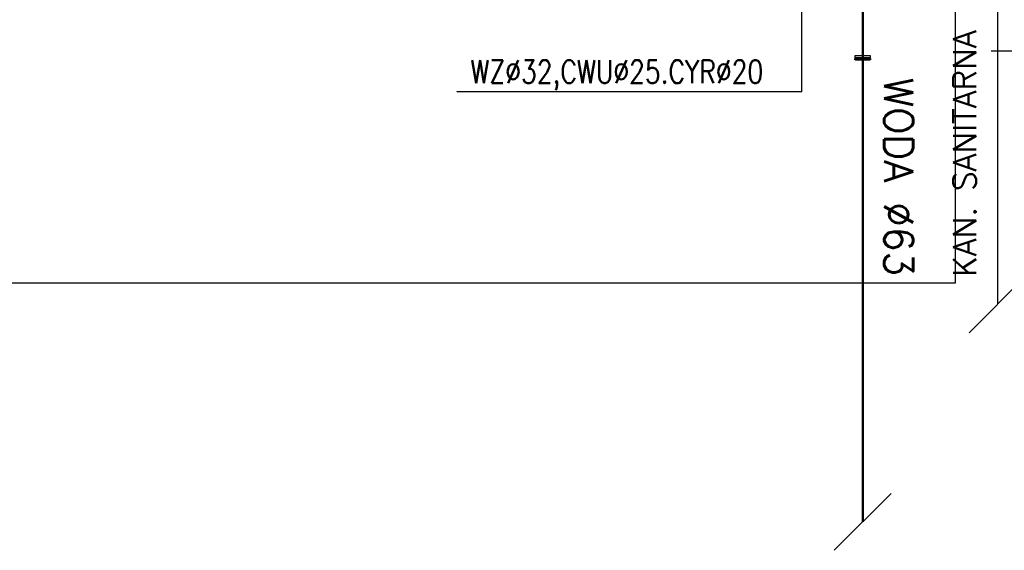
# Model space of a CAD drawing. Header units: millimetres. Extents: x 116 to 15750, y -6945 to 9999.
# Tile 100 of 150: x 3826 to 4340, y 694 to 970. Entities that reach past the tile are written whole.
import ezdxf

# ---------------------------------------------------------------- set-up
doc = ezdxf.new("R2010")
doc.units = ezdxf.units.MM
doc.linetypes.add('DASHED2', pattern=[0.375, 0.25, -0.125])
for name, color, linetype in [('I-WIDOK', 252, 'Continuous'), ('IS KAN_S_OPIS', 2, 'Continuous'), ('IS KAN_S_OPIS 1', 7, 'Continuous'), ('IS KAN_SAN_RURY', 1, 'Continuous'), ('IS opis woda', 7, 'DASHED2'), ('IS WODA opis', 2, 'Continuous')]:
    doc.layers.add(name, color=color, linetype=linetype)
doc.layers.add('IS w', color=5, linetype='Continuous', lineweight=50)
doc.styles.get("Standard").update_dxf_attribs({"font": 'simplex.shx'})
doc.styles.add('TECH', font='simplex.shx')

msp = doc.modelspace()

# ---------------------------------------------------------------- linework, layer by layer
at = {"layer": 'I-WIDOK'}
msp.add_lwpolyline([(3694.36, 833.16), (4314.42, 833.16), (4314.42, 982.02)], dxfattribs=at)
at = {"layer": 'IS KAN_S_OPIS'}
for p, q in [((4384.95, 953.97), (4333.03, 953.97)), ((4321.52, 807.08), (4351.14, 836.7))]:
    msp.add_line(p, q, dxfattribs=at)
at = {"layer": 'IS KAN_S_OPIS 1'}
for p, q in [((4270.03, 951.43), (4262.02, 951.43)), ((4262.02, 951.43), (4262.02, 950.59)), ((4262.02, 950.59), (4270.03, 950.59)), ((4262.02, 949.46), (4262.02, 950.17)), ((4262.02, 950.17), (4270.03, 950.17)), ((4270.03, 950.59), (4270.03, 951.43)), ((4270.03, 950.59), (4270.03, 950.59)), ((4270.03, 950.17), (4270.03, 949.46)), ((4270.03, 950.17), (4270.03, 950.17)), ((4270.03, 949.46), (4262.02, 949.46)), ((4262.3, 949.46), (4269.75, 949.46))]:
    msp.add_line(p, q, dxfattribs=at)
at = {"layer": 'IS KAN_SAN_RURY'}
msp.add_line((4336.33, 1025.02), (4336.33, 821.89), dxfattribs=at)
at = {"layer": 'IS opis woda'}
for q in [(4234.29, 1060.98), (4054.14, 932.71, 53.36)]:
    msp.add_line((4234.29, 932.71, 53.36), q, dxfattribs=at)
at = {"layer": 'IS w'}
msp.add_line((4266.02, 708.41), (4266.02, 1084), dxfattribs=at)
at = {"layer": 'IS WODA opis'}
msp.add_line((4280.84, 723.23), (4251.21, 693.6), dxfattribs=at)

# ---------------------------------------------------------------- texts
at = {"layer": 'IS KAN_S_OPIS', "style": 'TECH'}
msp.add_text('KAN. SANITARNA', height=12, rotation=90, dxfattribs=at).set_placement((4325.13, 836.21))
at = {"layer": 'IS opis woda', "style": 'TECH', "width": 0.8}
msp.add_text('WZ∅32,CWU∅25.CYR∅20', height=12, dxfattribs=at).set_placement((4061.53, 937.23))
at = {"layer": 'IS WODA opis'}
msp.add_text('WODA ∅63 ', height=15, rotation=270, dxfattribs=at).set_placement((4277.31, 940.1))

doc.saveas('drawing.dxf')
